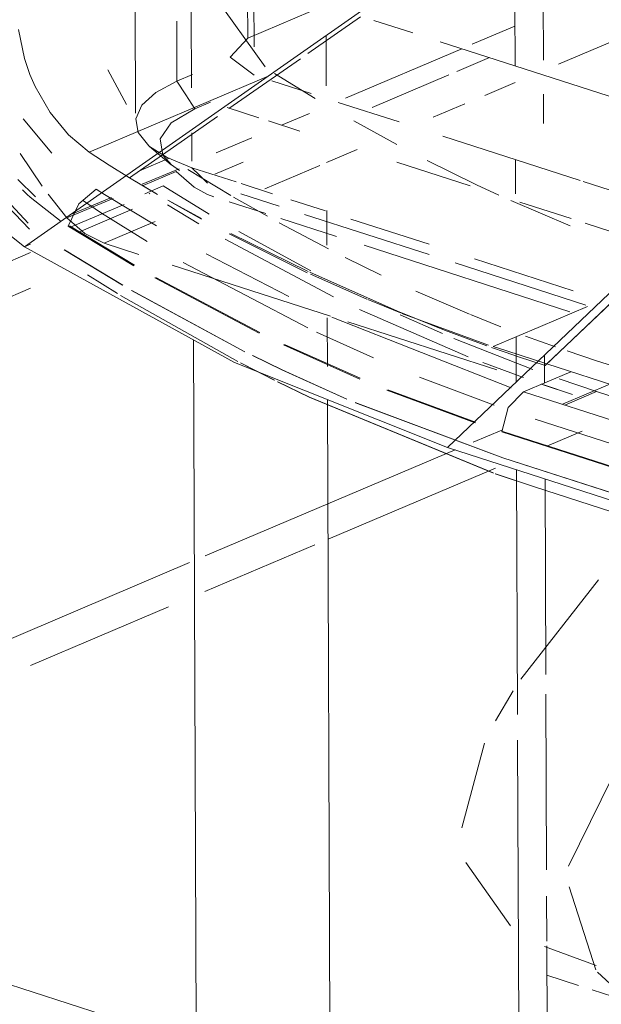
# Model space of a CAD drawing. Header units: millimetres. Extents: x -121 to 39028, y 270 to 28264.
# Tile 73 of 97: x 16351 to 16363, y 22142 to 22163. Entities that reach past the tile are written whole.
import ezdxf

# ---------------------------------------------------------------- set-up
doc = ezdxf.new("R2010")
doc.units = ezdxf.units.MM
doc.layers.add('G-XREF-____-OTLN', color=8, linetype='Continuous', lineweight=9)
doc.layers.add('M-EQPM-____-OTLN', color=50, linetype='Continuous', lineweight=20)

# ---------------------------------------------------------------- blocks, each defined once
blk = doc.blocks.new('City Class FR - City Class F_iam-V121-3D Water Left')
at = {"layer": 'G-XREF-____-OTLN'}
for p, q in [((-13520.161, 22161.952), (-13520.182, 22167.309)), ((-13520.303, 22164.457), (-13520.294, 22162.139)), ((-13520.294, 22162.139), (-13518.642, 22162.84)), ((-13514.649, 22161.552), (-13514.654, 22162.819)), ((-13514.054, 22162.965), (-13514.049, 22161.67)), ((-13522.672, 22162.772), (-13522.663, 22160.552)), ((-13521.487, 22162.721), (-13521.481, 22161.088)), ((-13519.023, 22161.815), (-13517.912, 22162.588)), ((-13521.79, 22161.23), (-13521.795, 22162.498)), ((-13517.631, 22162.514), (-13516.809, 22162.249)), ((-13514.652, 22162.392), (-13515.554, 22162.009)), ((-13511.526, 22162.526), (-13513.731, 22161.59)), ((-13525.138, 22162.321), (-13525.014, 22161.711)), ((-13518.636, 22161.133), (-13518.64, 22162.194)), ((-13516.232, 22162.062), (-13512.487, 22160.854)), ((-13515.776, 22161.915), (-13518.232, 22160.872)), ((-13525.014, 22161.711), (-13524.896, 22161.368)), ((-13520.698, 22160.649), (-13519.181, 22161.704)), ((-13515.876, 22161.435), (-13515.19, 22161.726)), ((-13515.19, 22161.726), (-13515.876, 22161.435)), ((-13524.896, 22161.368), (-13524.786, 22161.114)), ((-13519.863, 22161.338), (-13523.646, 22159.732)), ((-13523.249, 22161.469), (-13522.854, 22160.734)), ((-13521.46, 22161.371), (-13521.79, 22161.23)), ((-13518.869, 22160.866), (-13519.73, 22161.394)), ((-13517.665, 22160.675), (-13516.046, 22161.362)), ((-13516.046, 22161.362), (-13517.665, 22160.675)), ((-13518.953, 22160.966), (-13519.786, 22161.235)), ((-13514.648, 22161.201), (-13515.287, 22160.93)), ((-13524.786, 22161.114), (-13524.468, 22160.565)), ((-13514.047, 22160.955), (-13514.044, 22160.336)), ((-13522.658, 22160.434), (-13522.533, 22160.721)), ((-13521.413, 22160.645), (-13521.082, 22160.785)), ((-13517.098, 22160.368), (-13518.383, 22160.782)), ((-13515.709, 22160.75), (-13516.375, 22160.468)), ((-13521.916, 22160.349), (-13521.413, 22160.645)), ((-13520.061, 22160.456), (-13520.733, 22160.672)), ((-13518.992, 22160.55), (-13519.58, 22160.3)), ((-13524.434, 22159.712), (-13525.043, 22160.435)), ((-13522.794, 22159.189), (-13520.935, 22160.483)), ((-13522.148, 22160.011), (-13521.916, 22160.349)), ((-13519.197, 22160.177), (-13519.855, 22160.389)), ((-13517.146, 22159.89), (-13518.051, 22160.389)), ((-13521.477, 22160.137), (-13521.475, 22159.537)), ((-13522.087, 22159.664), (-13522.148, 22160.011)), ((-13520.211, 22160.032), (-13520.963, 22159.713)), ((-13513.272, 22159.133), (-13516.171, 22160.069)), ((-13525.103, 22159.704), (-13524.637, 22159.01)), ((-13523.646, 22159.732), (-13523.223, 22159.456)), ((-13522.37, 22159.853), (-13522.385, 22159.866)), ((-13522.37, 22159.853), (-13521.91, 22159.464)), ((-13522.001, 22159.614), (-13522.37, 22159.853)), ((-13521.909, 22159.464), (-13522.087, 22159.664)), ((-13517.983, 22159.785), (-13518.63, 22159.511)), ((-13523.223, 22159.456), (-13522.794, 22159.189)), ((-13522.585, 22159.339), (-13521.956, 22159.606)), ((-13521.474, 22159.401), (-13522.001, 22159.614)), ((-13521.74, 22159.342), (-13521.909, 22159.464)), ((-13520.994, 22159.262), (-13520.393, 22159.517)), ((-13520.393, 22159.517), (-13520.994, 22159.262)), ((-13515.599, 22159.016), (-13517.149, 22159.516)), ((-13514.638, 22158.851), (-13514.641, 22159.575)), ((-13524.932, 22158.232), (-13525.984, 22159.354)), ((-13521.745, 22159.381), (-13522.523, 22159.051)), ((-13522.503, 22159.025), (-13521.805, 22159.322)), ((-13521.805, 22159.322), (-13521.425, 22158.992)), ((-13521.562, 22159.361), (-13520.65, 22158.814)), ((-13521.474, 22159.401), (-13520.541, 22159.1)), ((-13518.773, 22159.45), (-13519.936, 22158.956)), ((-13524.781, 22158.788), (-13525.151, 22159.152)), ((-13522.224, 22158.853), (-13522.794, 22159.189)), ((-13522.794, 22159.189), (-13522.202, 22158.838)), ((-13520.437, 22159.067), (-13519.771, 22158.851)), ((-13512.443, 22158.866), (-13513.206, 22159.112)), ((-13525.052, 22158.933), (-13524.954, 22158.839)), ((-13524.954, 22158.839), (-13524.891, 22158.781)), ((-13524.512, 22158.84), (-13524.117, 22158.34)), ((-13523.319, 22158.839), (-13523.498, 22158.951)), ((-13522.223, 22158.177), (-13523.319, 22158.839)), ((-13522.469, 22158.851), (-13522.081, 22159.016)), ((-13522.371, 22158.854), (-13522.377, 22158.851)), ((-13522.366, 22158.851), (-13522.371, 22158.854)), ((-13522.081, 22159.016), (-13521.108, 22158.42)), ((-13521.425, 22158.992), (-13521.142, 22158.837)), ((-13521.142, 22158.837), (-13521.014, 22158.789)), ((-13519.632, 22158.59), (-13520.444, 22158.851)), ((-13524.891, 22158.781), (-13524.236, 22158.263)), ((-13524.117, 22158.34), (-13523.141, 22158.754)), ((-13523.176, 22158.774), (-13524.065, 22158.396)), ((-13522.908, 22158.626), (-13524.062, 22158.136)), ((-13523.388, 22158.439), (-13523.787, 22158.717)), ((-13523.787, 22158.717), (-13523.388, 22158.439)), ((-13521.271, 22158.33), (-13521.98, 22158.715)), ((-13521.95, 22158.693), (-13521.27, 22158.313)), ((-13520.688, 22158.684), (-13519.915, 22158.434)), ((-13520.594, 22158.781), (-13519.881, 22158.375)), ((-13519.383, 22158.726), (-13518.656, 22158.492)), ((-13513.482, 22158.171), (-13514.736, 22158.706)), ((-13513.461, 22158.326), (-13514.546, 22158.676)), ((-13523.866, 22158.042), (-13522.727, 22158.526)), ((-13522.727, 22158.526), (-13523.866, 22158.042)), ((-13522.417, 22157.844), (-13523.388, 22158.439)), ((-13523.388, 22158.439), (-13522.417, 22157.844)), ((-13521.327, 22158.216), (-13521.988, 22158.615)), ((-13516.462, 22157.567), (-13519.095, 22158.416)), ((-13518.623, 22157.768), (-13518.626, 22158.497)), ((-13523.737, 22158.011), (-13524.117, 22158.34)), ((-13523.326, 22157.807), (-13522.251, 22158.264)), ((-13519.631, 22158.237), (-13518.589, 22157.685)), ((-13519.595, 22158.331), (-13518.417, 22157.951)), ((-13518.119, 22158.318), (-13516.466, 22157.785)), ((-13510.196, 22157.272), (-13513.168, 22158.231)), ((-13522.705, 22157.329), (-13524.086, 22158.165)), ((-13524.062, 22158.175), (-13522.691, 22157.344)), ((-13523.326, 22157.807), (-13523.737, 22158.011)), ((-13520.69, 22158.002), (-13519.037, 22157.183)), ((-13519.018, 22157.209), (-13520.656, 22158.009)), ((-13520.482, 22158.054), (-13518.962, 22157.221)), ((-13522.595, 22157.571), (-13523.326, 22157.807)), ((-13518.483, 22156.673), (-13520.77, 22157.892)), ((-13536.699, 22152.594), (-13524.884, 22157.61)), ((-13524.884, 22157.61), (-13536.699, 22152.594)), ((-13524.884, 22157.787), (-13525.013, 22157.732)), ((-13522.941, 22156.918), (-13524.173, 22157.668)), ((-13522.936, 22156.919), (-13524.169, 22157.67)), ((-13519.429, 22156.679), (-13521.177, 22157.584)), ((-13517.836, 22157.763), (-13513.489, 22156.361)), ((-13519.028, 22156.021), (-13521.661, 22157.403)), ((-13521.661, 22157.403), (-13519.028, 22156.021)), ((-13518.234, 22157.505), (-13517.474, 22157.135)), ((-13513.151, 22156.498), (-13515.915, 22157.39)), ((-13515.508, 22157.476), (-13513.421, 22156.802)), ((-13518.548, 22156.266), (-13521.894, 22157.345)), ((-13517.067, 22156.345), (-13518.982, 22157.192)), ((-13523.684, 22157.137), (-13523.05, 22156.745)), ((-13523.047, 22156.746), (-13523.68, 22157.138)), ((-13520.051, 22155.906), (-13522.259, 22157.073)), ((-13522.234, 22157.082), (-13520.037, 22155.92)), ((-13518.972, 22157.153), (-13517.777, 22156.624)), ((-13524.884, 22156.855), (-13535.143, 22152.5)), ((-13520.358, 22155.516), (-13522.752, 22156.808)), ((-13520.355, 22155.516), (-13522.746, 22156.808)), ((-13516.743, 22156.797), (-13515.609, 22156.309)), ((-13522.986, 22156.706), (-13520.508, 22155.308)), ((-13520.504, 22155.308), (-13522.98, 22156.706)), ((-13517.759, 22156.616), (-13517.067, 22156.334)), ((-13515.636, 22155.407), (-13517.934, 22156.407)), ((-13516.137, 22155.971), (-13517.061, 22156.343)), ((-13518.613, 22155.2), (-13518.617, 22156.232)), ((-13514.731, 22154.755), (-13518.518, 22156.248)), ((-13515.032, 22155.131), (-13518.179, 22156.146)), ((-13517.074, 22156.295), (-13516.178, 22155.897)), ((-13517.042, 22156.324), (-13515.207, 22155.657)), ((-13515.591, 22156.301), (-13514.947, 22156.044)), ((-13517.641, 22155.387), (-13518.84, 22155.931)), ((-13518.84, 22155.931), (-13517.641, 22155.387)), ((-13515.245, 22155.64), (-13516.137, 22155.971)), ((-13521.438, 22155.761), (-13521.382, 22141.276)), ((-13515.941, 22155.796), (-13514.275, 22155.139)), ((-13514.623, 22154.876), (-13514.627, 22155.829)), ((-13514.425, 22155.845), (-13513.796, 22155.617)), ((-13517.925, 22154.936), (-13519.54, 22155.659)), ((-13519.517, 22155.669), (-13517.919, 22154.953)), ((-13513.546, 22155.531), (-13512.927, 22155.324)), ((-13514.01, 22155.223), (-13514.293, 22155.316)), ((-13514.259, 22155.348), (-13513.975, 22155.256)), ((-13514.025, 22155.445), (-13514.023, 22154.859)), ((-13512.927, 22155.324), (-13408.65, 22121.676)), ((-13520.451, 22155.278), (-13519.735, 22154.914)), ((-13519.733, 22154.914), (-13520.446, 22155.278)), ((-13514.471, 22154.968), (-13515.326, 22155.286)), ((-13513.47, 22155.093), (-13514.469, 22154.669)), ((-13513.975, 22155.256), (-13494.217, 22148.881)), ((-13494.217, 22148.881), (-13513.975, 22155.256)), ((-13515.087, 22154.384), (-13516.67, 22154.98)), ((-13516.67, 22154.98), (-13515.087, 22154.384)), ((-13513.718, 22154.94), (-13512.925, 22154.674)), ((-13515.494, 22154.01), (-13517.354, 22154.701)), ((-13517.335, 22154.713), (-13515.483, 22154.024)), ((-13513.433, 22154.615), (-13514.094, 22154.828)), ((-13513.433, 22154.615), (-13514.037, 22154.816)), ((-13513.647, 22154.404), (-13512.648, 22154.828)), ((-13513.598, 22154.388), (-13512.925, 22154.674)), ((-13512.925, 22154.674), (-13384.299, 22113.169)), ((-13518.558, 22141.199), (-13518.61, 22154.503)), ((-13383.283, 22112.338), (-13514.469, 22154.669)), ((-13514.904, 22153.275), (-13518.024, 22154.44)), ((-13514.905, 22153.275), (-13518.022, 22154.438)), ((-13514.226, 22154.094), (-13479.271, 22142.815)), ((-13479.271, 22142.815), (-13514.226, 22154.094)), ((-13515.535, 22153.603), (-13514.929, 22153.859)), ((-13448.258, 22132.309), (-13514.929, 22153.823)), ((-13514.906, 22153.833), (-13448.268, 22132.33)), ((-13513.232, 22153.836), (-13513.977, 22153.519)), ((-13518.602, 22152.3), (-13515.914, 22153.441)), ((-13501.441, 22148.931), (-13514.904, 22153.275)), ((-13515.064, 22153.058), (-13518.599, 22151.557)), ((-13514.596, 22147.85), (-13514.616, 22153.022)), ((-13514.24, 22152.661), (-13515.065, 22152.939)), ((-13515.062, 22152.937), (-13514.241, 22152.661)), ((-13514.015, 22152.829), (-13513.999, 22148.697)), ((-13514.241, 22152.661), (-13511.768, 22151.864)), ((-13511.768, 22151.864), (-13514.24, 22152.661)), ((-13521.192, 22151.201), (-13518.602, 22152.3)), ((-13518.879, 22151.438), (-13521.201, 22150.453)), ((-13535.091, 22145.3), (-13521.523, 22151.06)), ((-13514.525, 22148.601), (-13512.883, 22150.697)), ((-13521.97, 22150.126), (-13524.884, 22148.889)), ((-13513.521, 22144.65), (-13510.991, 22149.786)), ((-13515.059, 22147.722), (-13514.688, 22148.352)), ((-13513.997, 22148.281), (-13513.983, 22144.569)), ((-13515.773, 22145.462), (-13515.297, 22147.25)), ((-13514.569, 22140.853), (-13514.594, 22147.311)), ((-13538.408, 22146.37), (-13515.104, 22138.85)), ((-13514.744, 22143.389), (-13515.691, 22144.73)), ((-13512.939, 22142.457), (-13513.502, 22144.212)), ((-13513.981, 22144.016), (-13513.977, 22143.066)), ((-13512.937, 22142.548), (-13514.025, 22142.955)), ((-13513.977, 22142.963), (-13513.964, 22139.53)), ((-13512.287, 22141.839), (-13512.908, 22142.412)), ((-13513.974, 22142.344), (-13513.309, 22142.13)), ((-13513.017, 22142.035), (-13512.323, 22141.812))]:
    blk.add_line(p, q, dxfattribs=at)
for points in [[(-13513.068, 22166.095, 0), (-13519.041, 22161.913, 0), (-13525.013, 22157.732, 0)], [(-13527.371, 22164.04, 0), (-13527.565, 22163.13, 0), (-13527.566, 22162.121, 0), (-13527.369, 22161.078, 0), (-13526.989, 22160.061, 0), (-13526.448, 22159.13, 0), (-13525.776, 22158.338, 0), (-13525.013, 22157.732, 0)], [(-13519.925, 22161.531, 0), (-13521.018, 22163.06, 0), (-13521.242, 22164.093, 0)], [(-13506.588, 22162.528, 0), (-13511.332, 22158.011, 0), (-13516.075, 22153.493, 0)], [(-13520.294, 22162.139, 0), (-13520.665, 22161.735, 0), (-13520.158, 22161.355, 0)], [(-13522.533, 22160.721, 0), (-13522.238, 22160.991, 0), (-13521.79, 22161.23, 0)], [(-13521.413, 22160.645, 0), (-13521.601, 22160.938, 0), (-13521.79, 22161.23, 0)], [(-13524.468, 22160.565, 0), (-13524.079, 22160.095, 0), (-13523.646, 22159.732, 0)], [(-13522.385, 22159.866, 0), (-13522.608, 22160.144, 0), (-13522.658, 22160.434, 0)], [(-13514.988, 22158.82, 0), (-13515.46, 22159.04, 0), (-13516.504, 22159.555, 0)], [(-13521.142, 22159.077, 0), (-13521.308, 22159.239, 0), (-13521.474, 22159.401, 0)], [(-13524.086, 22158.165, 0), (-13523.862, 22158.64, 0), (-13523.498, 22158.951, 0)], [(-13513.975, 22155.256, 0), (-13512.086, 22157.056, 0), (-13510.201, 22158.851, 0)], [(-13525.57, 22158.823, 0), (-13525.368, 22158.586, 0), (-13524.907, 22158.104, 0)], [(-13510.231, 22158.823, 0), (-13512.12, 22157.023, 0), (-13514.01, 22155.223, 0)], [(-13525.013, 22157.732, 0), (-13520.575, 22155.285, 0), (-13516.075, 22153.493, 0)], [(-13513.118, 22156.47, 0), (-13514.113, 22156.047, 0), (-13515.108, 22155.625, 0)], [(-13515.108, 22155.625, 0), (-13514.113, 22156.047, 0), (-13513.118, 22156.47, 0)], [(-13514.293, 22155.316, 0), (-13514.576, 22155.41, 0), (-13514.86, 22155.506, 0), (-13515.143, 22155.603, 0)], [(-13515.108, 22155.625, 0), (-13514.825, 22155.532, 0), (-13514.542, 22155.44, 0), (-13514.259, 22155.348, 0)], [(-13518.202, 22154.514, 0), (-13519.572, 22155.133, 0), (-13520.194, 22155.434, 0)], [(-13518.204, 22154.516, 0), (-13519.57, 22155.133, 0), (-13520.19, 22155.434, 0)], [(-13519.67, 22154.881, 0), (-13518.995, 22154.554, 0), (-13515.105, 22152.952, 0)], [(-13515.108, 22152.954, 0), (-13518.994, 22154.554, 0), (-13519.659, 22154.877, 0)], [(-13514.469, 22154.669, 0), (-13514.796, 22154.34, 0), (-13514.929, 22153.823, 0)], [(-13379.648, 22109.471, 0), (-13413.754, 22120.477, 0), (-13447.861, 22131.482, 0), (-13481.968, 22142.488, 0), (-13516.075, 22153.493, 0)], [(-13516.075, 22153.493, 0), (-13481.968, 22142.488, 0), (-13447.861, 22131.482, 0), (-13413.754, 22120.477, 0), (-13379.648, 22109.471, 0)], [(-13501.441, 22148.931, 0), (-13508.173, 22151.103, 0), (-13514.905, 22153.275, 0)]]:
    blk.add_polyline3d(points, dxfattribs=at)
blk = doc.blocks.new('City Class FR - City Class 25 FR-V122-3D Water Left')
blk.add_blockref('City Class FR - City Class F_iam-V121-3D Water Left', (0, 0))

msp = doc.modelspace()

# ---------------------------------------------------------------- block references
at = {"layer": 'M-EQPM-____-OTLN'}
msp.add_blockref('City Class FR - City Class 25 FR-V122-3D Water Left', (29876.3, 0), dxfattribs=at)

doc.saveas('drawing.dxf')
